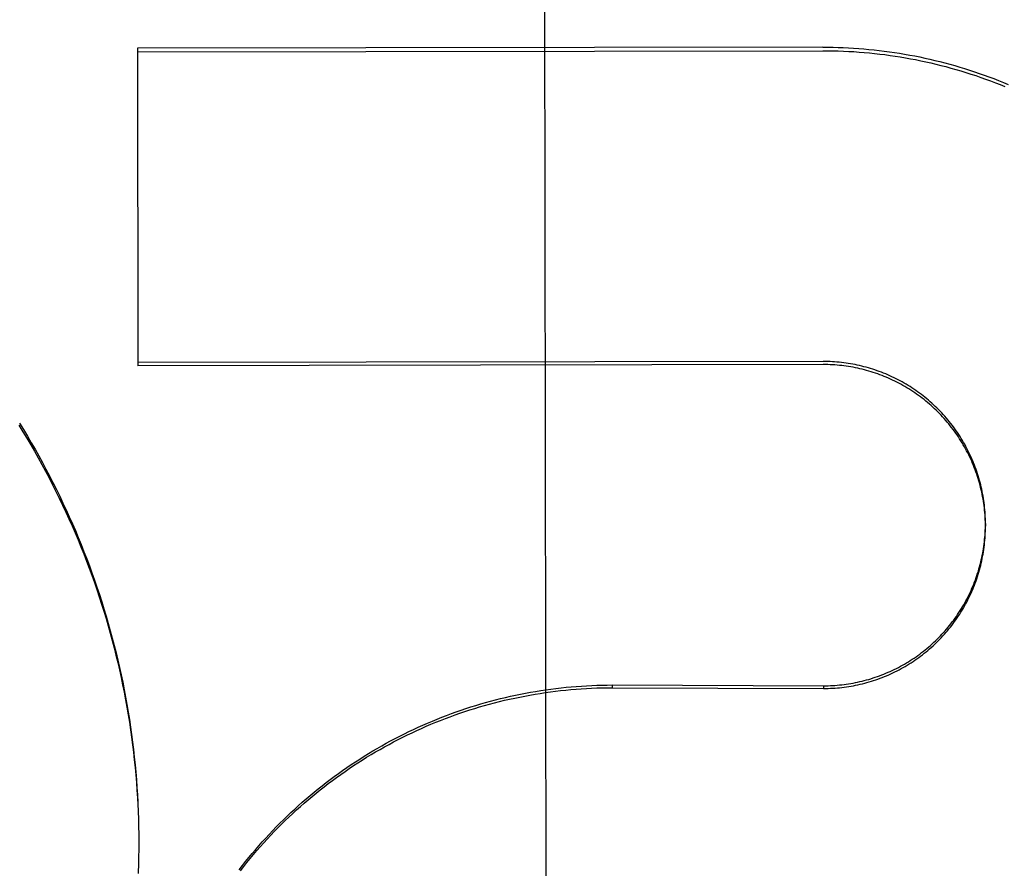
# Model space of a CAD drawing. Header units: inches. Extents: x 0 to 212, y 0 to 138.
# Tile 29 of 43: x 94.64 to 94.827, y 78.702 to 78.863. Entities that reach past the tile are written whole.
import ezdxf

# ---------------------------------------------------------------- set-up
doc = ezdxf.new("R2010")
doc.units = ezdxf.units.IN
doc.header["$LTSCALE"] = 11.6875
doc.header["$MEASUREMENT"] = 0
doc.linetypes.add('HIDDEN', pattern=[0.2, 0.1, -0.1])
doc.layers.get('0').update_dxf_attribs({"linetype": 'CONTINUOUS'})
doc.layers.add('DEFAULT_2', color=8, linetype='HIDDEN')
doc.layers.add('DIMENSIONS', color=7, linetype='CONTINUOUS')
doc.styles.get("Standard").update_dxf_attribs({"font": 'txt', "width": 0.8})
doc.dimstyles.new('DIMSTYLE_1', dxfattribs={"dimtxt": 0.9375, "dimasz": 1.25, "dimexe": 0.09, "dimexo": 0.07, "dimgap": 0.0375, "dimtad": 0, "dimtih": 1, "dimtoh": 1, "dimzin": 4, "dimdsep": 46, "dimtxsty": 'Standard', "dimblk": '_FILLED', "dimblk1": '_FILLED', "dimblk2": '_FILLED', "dimcen": 0.09, "dimadec": 0, "dimazin": 0, "dimtfac": 1, "dimtofl": 0, "dimtmove": 0, "dimatfit": 3, "dimldrblk": '_FILLED', "dimfxl": 0, "dimtolj": 1, "dimtzin": 4, "dimarcsym": 0})

# ---------------------------------------------------------------- blocks, each defined once
blk = doc.blocks.new('_FILLED')
at = {"color": 0, "linetype": 'ByBlock'}
blk.add_solid([(0, 0), (-1, 0.2), (-1, -0.2)], dxfattribs=at)
blk = doc.blocks.new('*D13')
at = {"layer": 'DIMENSIONS', "color": 2, "linetype": 'Continuous'}
for p, q in [((93.7868683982, 61.20196769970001), (91.2868683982, 61.20196769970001)), ((97.4118683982, 61.20196769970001), (99.97341652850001, 61.20196769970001))]:
    blk.add_line(p, q, dxfattribs=at)
at = {"layer": 'DIMENSIONS', "color": 2, "linetype": 'Continuous', "xscale": 1.25, "yscale": 1.25, "zscale": 1.25}
blk.add_blockref('_FILLED', (93.7868683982, 61.20196769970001), dxfattribs=at)
at = {"layer": 'DIMENSIONS', "color": 2, "linetype": 'Continuous', "xscale": 1.25, "yscale": 1.25, "zscale": 1.25, "rotation": 180}
blk.add_blockref('_FILLED', (97.4118683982, 61.20196769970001), dxfattribs=at)
at = {"layer": 'DIMENSIONS', "color": 2, "linetype": 'Continuous', "insert": (100.4421665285, 61.67071769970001), "char_height": 0.9375, "width": 3, "attachment_point": 1, "line_spacing_factor": 0.9}
blk.add_mtext('3.63', dxfattribs=at)

msp = doc.modelspace()

# ---------------------------------------------------------------- linework, layer by layer
at = {"layer": 'DEFAULT_2', "color": 8, "linetype": 'HIDDEN'}
for p, q in [((94.73912966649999, 79.2481156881), (94.7400144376, 78.6960125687)), ((94.7925689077, 78.8582264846), (94.6624442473, 78.8580179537)), ((94.6624442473, 78.8580179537), (94.6625408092, 78.7977627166)), ((94.6624453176, 78.8573500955), (94.79256997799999, 78.8575586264)), ((96.5993683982, 78.83395479), (63.8493683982, 78.83395479)), ((94.792664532, 78.79855628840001), (94.6625398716, 78.7983477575)), ((94.79266546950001, 78.7979712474), (94.6625408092, 78.7977627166)), ((94.8234600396, 78.7678259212), (94.823460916, 78.7672790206)), ((94.7525932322, 78.7371497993), (94.75259405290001, 78.736637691)), ((94.7525932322, 78.7371497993), (94.7927144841, 78.7370000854)), ((94.75259405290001, 78.736637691), (94.7927153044, 78.7364882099)), ((94.7927144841, 78.7370000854), (94.7927153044, 78.7364882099)), ((94.66253134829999, 78.7148500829), (94.66259717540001, 78.7128795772)), ((94.6625945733, 78.7134134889), (94.66264635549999, 78.7114386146)), ((94.662644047, 78.7119764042), (94.66268167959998, 78.7099972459)), ((94.6626797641, 78.7105389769), (94.66270314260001, 78.7085556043)), ((94.6627017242, 78.7091012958), (94.662710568, 78.7072844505)), ((94.662709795, 78.7077661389), (94.6627044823, 78.70567203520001)), ((94.6627097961, 78.7077661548), (94.6627107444, 78.707113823)), ((94.6626850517, 78.7047880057), (94.6626503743, 78.7027889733)), ((94.6627043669, 78.7062255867), (94.662684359, 78.7042303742)), ((94.6626519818, 78.703350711), (94.6626025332, 78.70134796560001))]:
    msp.add_line(p, q, dxfattribs=at)
for points in [[(94.7925689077, 78.8582264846), (94.79354528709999, 78.8582233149), (94.7945214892, 78.8582095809), (94.79549758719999, 78.85818528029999), (94.79647336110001, 78.85815042), (94.7974486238, 78.8581050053), (94.79842334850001, 78.8580490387), (94.7993975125, 78.8579825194), (94.8003709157, 78.8579054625), (94.80134336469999, 78.8578178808), (94.80231481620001, 78.85771978), (94.8032852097, 78.85761116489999), (94.80425440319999, 78.8574920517), (94.8052222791, 78.85736245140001), (94.80618870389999, 78.8572223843), (94.8071535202, 78.8570718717), (94.8081166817, 78.8569109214), (94.80907815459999, 78.8567395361), (94.8100377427, 78.8565577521), (94.8109952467, 78.8563656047), (94.81195064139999, 78.8561630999), (94.8129038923, 78.8559502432), (94.8138548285, 78.8557270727), (94.81480329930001, 78.85549362), (94.81574921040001, 78.8552499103), (94.8166924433, 78.85499597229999), (94.81763291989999, 78.854731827), (94.8185705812, 78.8544574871), (94.8195052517, 78.8541730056), (94.82043674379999, 78.8538784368), (94.821365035, 78.8535737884), (94.8222901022, 78.8532590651), (94.82321175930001, 78.8529343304), (94.8241298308, 78.8525996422), (94.8250442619, 78.8522550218), (94.82595497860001, 78.851900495), (94.8268618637, 78.8515361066), (94.8277648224, 78.85116189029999)], [(94.79256997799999, 78.8575586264), (94.7935560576, 78.8575553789), (94.7945419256, 78.8575413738), (94.7955276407, 78.8575166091), (94.7965130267, 78.85748109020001), (94.79749796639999, 78.8574348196), (94.79848234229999, 78.8573778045), (94.79946603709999, 78.8573100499), (94.8004489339, 78.85723156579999), (94.8014309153, 78.8571423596), (94.8024118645, 78.8570424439), (94.80339166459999, 78.85693182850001), (94.80437019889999, 78.8568105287), (94.8053473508, 78.856678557), (94.80632300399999, 78.8565359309), (94.80729704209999, 78.85638266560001), (94.8082693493, 78.8562187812), (94.80923980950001, 78.8560442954), (94.8102083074, 78.8558592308), (94.8111747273, 78.85566360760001), (94.81213895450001, 78.855457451), (94.8131008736, 78.8552407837), (94.81406037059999, 78.8550136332), (94.8150173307, 78.85477602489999), (94.8159716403, 78.8545279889), (94.81692318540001, 78.85426955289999), (94.81787185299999, 78.8540007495), (94.8188175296, 78.85372160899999), (94.8197601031, 78.8534321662), (94.8206994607, 78.85313245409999), (94.82163549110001, 78.85282251), (94.82256808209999, 78.85250236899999), (94.8234971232, 78.8521720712), (94.8244225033, 78.851831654), (94.82534411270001, 78.8514811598), (94.8262618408, 78.8511206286), (94.8271755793, 78.8507501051)], [(94.8234600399, 78.76782592), (94.82345661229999, 78.7682387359), (94.82344697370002, 78.7686750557), (94.8234311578, 78.7691112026), (94.82340916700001, 78.7695470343), (94.82338100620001, 78.76998250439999), (94.8233466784, 78.7704175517), (94.82330619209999, 78.7708520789), (94.8232595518, 78.7712860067), (94.8232067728, 78.7717192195), (94.8231478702, 78.772151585), (94.82308284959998, 78.7725830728), (94.8230117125, 78.7730136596), (94.82293448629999, 78.7734431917), (94.8228511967, 78.7738715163), (94.82276185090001, 78.7742986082), (94.8226664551, 78.77472443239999), (94.8225650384, 78.77514886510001), (94.8224576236, 78.77557179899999), (94.8223442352, 78.7759931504), (94.8222249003, 78.7764128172), (94.8220996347, 78.77683074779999), (94.82196844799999, 78.7772469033), (94.821831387, 78.7776611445), (94.82168849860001, 78.778073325), (94.8215397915, 78.778483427), (94.8213852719, 78.7788914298), (94.82122499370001, 78.7792971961), (94.8210590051, 78.779700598), (94.8208873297, 78.7801015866), (94.8207099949, 78.7805000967), (94.8205270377, 78.7808960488), (94.82033848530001, 78.7812893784), (94.8201443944, 78.7816799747), (94.8199448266, 78.7820677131), (94.8197397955, 78.7824525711), (94.81952930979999, 78.7828345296), (94.81931344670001, 78.78321345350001), (94.81909228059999, 78.7835892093), (94.8188658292, 78.78396177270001), (94.81863411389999, 78.7843311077), (94.818397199, 78.78469711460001), (94.8181551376, 78.7850597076), (94.81790798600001, 78.7854188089), (94.8176558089, 78.7857743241), (94.817398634, 78.7861262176), (94.81713647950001, 78.7864744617), (94.8168694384, 78.78681893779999), (94.8165976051, 78.7871595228), (94.81632099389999, 78.787496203), (94.81603961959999, 78.7878289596), (94.8157535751, 78.7881576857), (94.81546294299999, 78.7884822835), (94.8151677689, 78.7888027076), (94.8148681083, 78.7891188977), (94.8145640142, 78.7894308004), (94.8142555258, 78.7897383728), (94.8139427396, 78.7900415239), (94.81362575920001, 78.7903401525), (94.8133046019, 78.7906342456), (94.81297928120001, 78.79092378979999), (94.81264991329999, 78.7912086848), (94.8123166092, 78.79148883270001), (94.8119793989, 78.7917642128), (94.8116383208, 78.79203479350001), (94.81129346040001, 78.792300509), (94.81094488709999, 78.7925613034), (94.8105926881, 78.7928171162), (94.8102369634, 78.7930678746), (94.80987774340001, 78.7933135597), (94.8095150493, 78.7935541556), (94.8091490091, 78.7937895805), (94.8087797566, 78.7940197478), (94.8084072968, 78.7942446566), (94.80803164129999, 78.7944642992), (94.8076529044, 78.7946786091), (94.8072711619, 78.7948875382), (94.806886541, 78.7950910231), (94.80649918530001, 78.79528898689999), (94.80610912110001, 78.7954814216), (94.8057163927, 78.7956683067), (94.8053210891, 78.7958496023), (94.8049232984, 78.7960252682), (94.8045230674, 78.79619528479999), (94.8041204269, 78.7963596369), (94.80371551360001, 78.7965182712), (94.8033084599, 78.7966711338), (94.8028993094, 78.7968182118), (94.80248812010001, 78.796959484), (94.8020749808, 78.7970949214), (94.8016599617, 78.7972244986), (94.8012431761, 78.7973481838), (94.8008247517, 78.79746593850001), (94.800404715, 78.7975777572), (94.79998308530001, 78.7976836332), (94.7995600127, 78.7977835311), (94.79913564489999, 78.7978774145), (94.79871000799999, 78.79796528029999), (94.79828313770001, 78.79804712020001), (94.79785515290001, 78.7981229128), (94.7974261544, 78.7981926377), (94.79699623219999, 78.79825628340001), (94.7965654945, 78.7983138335), (94.7961339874, 78.7983652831), (94.795701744, 78.7984106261), (94.7952689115, 78.7984498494), (94.7948356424, 78.7984829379), (94.7944019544, 78.7985098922), (94.7939678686, 78.7985307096), (94.793533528, 78.7985453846), (94.79309910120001, 78.7985539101), (94.792664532, 78.79855628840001)], [(94.823460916, 78.7672790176), (94.82345745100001, 78.7676938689), (94.8234476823, 78.76813296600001), (94.8234316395, 78.7685718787), (94.8234093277, 78.76901051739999), (94.82338074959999, 78.7694487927), (94.823345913, 78.769886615), (94.82330482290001, 78.770323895), (94.8232574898, 78.7707605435), (94.82320392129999, 78.7711964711), (94.82314413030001, 78.7716315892), (94.82307812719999, 78.77206580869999), (94.82300592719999, 78.77249904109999), (94.8229275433, 78.7729311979), (94.8228429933, 78.773362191), (94.8227522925, 78.7737919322), (94.82265546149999, 78.7742203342), (94.822552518, 78.774647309), (94.822443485, 78.77507276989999), (94.82232838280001, 78.7754966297), (94.8222072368, 78.7759188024), (94.82208007, 78.7763392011), (94.82194690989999, 78.77675774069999), (94.8218077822, 78.7771743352), (94.8216627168, 78.7775889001), (94.82151174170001, 78.7780013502), (94.82135488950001, 78.77841160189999), (94.82119219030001, 78.7788195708), (94.8210236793, 78.7792251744), (94.82084938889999, 78.77962832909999), (94.82066935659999, 78.7800289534), (94.8204836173, 78.7804269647), (94.8202922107, 78.7808222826), (94.8200951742, 78.7812148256), (94.81989254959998, 78.7816045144), (94.8196843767, 78.7819912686), (94.8194706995, 78.7823750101), (94.8192515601, 78.7827556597), (94.8190270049, 78.7831331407), (94.81879707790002, 78.7835073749), (94.81856182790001, 78.7838782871), (94.81832130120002, 78.7842458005), (94.8180755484, 78.78460984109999), (94.8178246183, 78.7849703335), (94.8175685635, 78.78532720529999), (94.8173074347, 78.7856803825), (94.81704128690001, 78.7860297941), (94.8167701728, 78.7863753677), (94.8164941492, 78.7867170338), (94.81621327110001, 78.7870547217), (94.81592759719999, 78.7873883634), (94.8156371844, 78.78771788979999), (94.8153420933, 78.7880432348), (94.8150423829, 78.78836433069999), (94.8147381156, 78.7886811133), (94.8144293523, 78.7889935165), (94.81411615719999, 78.7893014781), (94.81379859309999, 78.7896049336), (94.8134767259, 78.7899038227), (94.8131506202, 78.7901980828), (94.8128203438, 78.7904876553), (94.81248596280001, 78.7907724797), (94.8121475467, 78.7910524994), (94.8118051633, 78.7913276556), (94.81145888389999, 78.7915978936), (94.8111087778, 78.791863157), (94.81075491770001, 78.7921233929), (94.81039737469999, 78.79237854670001), (94.81003622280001, 78.792628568), (94.80967153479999, 78.79287340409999), (94.80930338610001, 78.7931130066), (94.80893185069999, 78.793347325), (94.8085570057, 78.79357631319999), (94.80817892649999, 78.7937999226), (94.8077976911, 78.7940181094), (94.8074133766, 78.7942308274), (94.8070260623, 78.79443803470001), (94.8066358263, 78.7946396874), (94.8062427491, 78.79483574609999), (94.8058469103, 78.795026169), (94.8054483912, 78.7952109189), (94.8050472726, 78.7953899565), (94.80464363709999, 78.7955632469), (94.80423756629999, 78.795730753), (94.80382914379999, 78.7958924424), (94.80341845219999, 78.79604828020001), (94.80300557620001, 78.79619823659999), (94.8025905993, 78.796342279), (94.8021736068, 78.7964803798), (94.8017546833, 78.7966125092), (94.8013339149, 78.7967386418), (94.80091138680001, 78.7968587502), (94.8004871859, 78.7969728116), (94.8000613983, 78.797080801), (94.7996341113, 78.7971826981), (94.7992054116, 78.7972784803), (94.7987753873, 78.7973681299), (94.7983441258, 78.7974516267), (94.7979117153, 78.7975289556), (94.79747824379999, 78.7976000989), (94.7970438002, 78.7976650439), (94.7966084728, 78.7977237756), (94.7961723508, 78.7977762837), (94.7957355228, 78.7978225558), (94.7952980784, 78.7978625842), (94.7948601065, 78.79789635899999), (94.7944216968, 78.797923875), (94.79398293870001, 78.7979451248), (94.7935439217, 78.7979601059), (94.79310478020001, 78.7979688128), (94.79266546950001, 78.7979712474)], [(94.63995426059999, 78.7864617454), (94.6407119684, 78.7852350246), (94.64145784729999, 78.7840010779), (94.6421918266, 78.7827600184), (94.64291384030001, 78.7815119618), (94.6436238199, 78.7802570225), (94.64432170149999, 78.7789953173), (94.6450074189, 78.777726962), (94.6456809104, 78.7764520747), (94.64634211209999, 78.7751707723), (94.6469909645, 78.77388317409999), (94.6476274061, 78.7725893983), (94.6482513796, 78.77128956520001), (94.6488628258, 78.7699837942), (94.64946168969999, 78.7686722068), (94.6500479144, 78.7673549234), (94.6506214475, 78.7660320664), (94.65118223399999, 78.7647037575), (94.65173022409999, 78.7633701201), (94.65226536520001, 78.7620312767), (94.6527876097, 78.7606873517), (94.6532969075, 78.7593384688), (94.65379321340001, 78.75798475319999), (94.65427647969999, 78.7566263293), (94.65474666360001, 78.7552633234), (94.6552037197, 78.7538958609), (94.6556476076, 78.7525240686), (94.65607828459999, 78.75114807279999), (94.6564957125, 78.7497680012), (94.65689985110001, 78.7483839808), (94.6572906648, 78.74699614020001), (94.65766811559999, 78.7456046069), (94.6580321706, 78.7442095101), (94.65838279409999, 78.7428109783), (94.6587199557, 78.7414091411), (94.65904362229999, 78.74000412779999), (94.65935376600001, 78.7385960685), (94.659650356, 78.73718509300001), (94.65993336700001, 78.735771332), (94.6602027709, 78.734354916), (94.66045854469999, 78.7329359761), (94.66070066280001, 78.7315146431), (94.66092910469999, 78.7300910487), (94.6611438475, 78.72866532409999), (94.6613448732, 78.7272376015), (94.66153216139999, 78.7258080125), (94.6617056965, 78.7243766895), (94.6618654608, 78.7229437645), (94.66201144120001, 78.72150937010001), (94.6621436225, 78.7200736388), (94.6622619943, 78.71863670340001), (94.6623665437, 78.71719869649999)], [(94.640068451, 78.78684755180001), (94.6408218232, 78.78562240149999), (94.6415633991, 78.7843901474), (94.6422931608, 78.783150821), (94.6430110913, 78.7819044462), (94.6437170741, 78.7806512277), (94.644410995, 78.77939136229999), (94.64509283, 78.778124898), (94.6457625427, 78.7768518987), (94.6464200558, 78.775572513), (94.6470653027, 78.77428686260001), (94.6476982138, 78.7729950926), (94.648318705, 78.7716973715), (94.6489267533, 78.77039375), (94.6495223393, 78.76908426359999), (94.65010536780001, 78.7677691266), (94.650675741, 78.7664485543), (94.6512334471, 78.76512257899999), (94.65177846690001, 78.7637912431), (94.65231072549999, 78.7624547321), (94.65283015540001, 78.7611132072), (94.6533367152, 78.7597667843), (94.65383035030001, 78.7584156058), (94.6543110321, 78.75705975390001), (94.65477873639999, 78.7556992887), (94.6552333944, 78.754334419), (94.6556749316, 78.7529653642), (94.656103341, 78.7515921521), (94.65651861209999, 78.7502148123), (94.6569206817, 78.7488335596), (94.6573094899, 78.7474485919), (94.6576850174, 78.7460599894), (94.6580472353, 78.7446678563), (94.6583961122, 78.7432723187), (94.6587316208, 78.74187347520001), (94.6590537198, 78.74047151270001), (94.6593623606, 78.739066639), (94.65965753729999, 78.7376588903), (94.6599392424, 78.7362482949), (94.6602074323, 78.734835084), (94.6604620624, 78.7334194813), (94.660703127, 78.7320015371), (94.66093061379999, 78.7305813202), (94.6611444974, 78.7291589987), (94.6613447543, 78.7277347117), (94.6615313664, 78.7263086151), (94.66170430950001, 78.7248808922), (94.6618635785, 78.7234515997), (94.6620091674, 78.722020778), (94.66214105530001, 78.720588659), (94.6622592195, 78.7191554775)], [(94.7927144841, 78.7370000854), (94.79314930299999, 78.7370031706), (94.7935839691, 78.7370124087), (94.79401853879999, 78.7370278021), (94.79445284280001, 78.7370493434), (94.7948867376, 78.73707702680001), (94.79532020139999, 78.7371108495), (94.79575321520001, 78.7371508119), (94.7961856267, 78.7371968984), (94.796617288, 78.7372490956), (94.79704816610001, 78.7373073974), (94.7974782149, 78.7373717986), (94.797907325, 78.7374422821), (94.7983354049, 78.7375188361), (94.79876235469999, 78.73760144), (94.7991880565, 78.73769007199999), (94.799612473, 78.7377847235), (94.8000355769, 78.7378853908), (94.8004572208, 78.737992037), (94.8008772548, 78.7381046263), (94.80129565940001, 78.7382231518), (94.8017124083, 78.7383476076), (94.8021273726, 78.7384779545), (94.8025404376, 78.7386141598), (94.80295153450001, 78.738756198), (94.8033605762, 78.7389040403), (94.80376750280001, 78.7390576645), (94.8041722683, 78.7392170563), (94.8045747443, 78.7393821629), (94.8049747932, 78.7395529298), (94.8053723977, 78.7397293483), (94.8057675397, 78.73991141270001), (94.8061600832, 78.7400990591), (94.80654989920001, 78.7402922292), (94.80693694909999, 78.7404909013), (94.8073211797, 78.7406950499), (94.8077025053, 78.740904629), (94.8080808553, 78.7411196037), (94.8084561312, 78.7413399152), (94.8088282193, 78.7415654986), (94.8091970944, 78.74179633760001), (94.80956273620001, 78.7420324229), (94.8099250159, 78.7422736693), (94.8102838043, 78.7425199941), (94.8106390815, 78.7427713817), (94.8109908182, 78.7430278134), (94.81133891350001, 78.7432892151), (94.8116832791, 78.74355552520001), (94.8120238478, 78.7438266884), (94.8123605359, 78.7441026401), (94.81269330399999, 78.7443833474), (94.8130221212, 78.7446687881), (94.81334687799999, 78.7449588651), (94.813667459, 78.7452534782), (94.8139838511, 78.7455526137), (94.8142960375, 78.7458562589), (94.81460391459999, 78.7461643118), (94.8149073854, 78.7464766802), (94.8152064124, 78.7467933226), (94.81550094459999, 78.747114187), (94.81579092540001, 78.7474392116), (94.8160763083, 78.74776834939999), (94.8163570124, 78.7481015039), (94.8166329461, 78.7484385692), (94.8169040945, 78.7487795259), (94.8171704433, 78.7491243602), (94.8174318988, 78.7494729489), (94.8176883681, 78.7498251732), (94.8179398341, 78.7501810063), (94.81818627, 78.7505404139), (94.8184276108, 78.7509033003), (94.81866379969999, 78.7512695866), (94.818894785, 78.7516391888), (94.8191205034, 78.7520120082), (94.8193409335, 78.7523880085), (94.81955605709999, 78.7527671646), (94.8197658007, 78.7531493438), (94.8199700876, 78.7535344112), (94.82016890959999, 78.7539223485), (94.8203622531, 78.7543131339), (94.8205500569, 78.7547066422), (94.820732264, 78.75510276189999), (94.82090884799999, 78.7555014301), (94.8210797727, 78.7559025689), (94.8212450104, 78.75630611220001), (94.8214045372, 78.7567120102), (94.8215583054, 78.7571201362), (94.8217062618, 78.75753035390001), (94.82184839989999, 78.7579426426), (94.82198471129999, 78.7583569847), (94.8221151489, 78.7587732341), (94.8222396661, 78.7591912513), (94.8223582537, 78.7596109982), (94.8224708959, 78.7600324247), (94.8225775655, 78.7604554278), (94.8226782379, 78.7608799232), (94.8227728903, 78.7613058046), (94.8228614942, 78.7617329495), (94.82294404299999, 78.7621613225), (94.8230205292, 78.7625908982), (94.8230909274, 78.763021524), (94.8231552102, 78.76345304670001), (94.8232133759, 78.7638854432), (94.8232654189, 78.7643186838), (94.823311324, 78.7647526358), (94.8233510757, 78.76518718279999), (94.82338466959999, 78.7656222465), (94.82341209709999, 78.7660577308), (94.823433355, 78.7664935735), (94.8234484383, 78.7669297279), (94.82345734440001, 78.7673660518), (94.8234600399, 78.76782592)], [(94.7927153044, 78.7364882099), (94.7931546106, 78.73649135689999), (94.7935937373, 78.7365007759), (94.7940327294, 78.7365164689), (94.7944714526, 78.7365384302), (94.79490981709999, 78.7365666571), (94.79534773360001, 78.7366011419), (94.7957851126, 78.7366418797), (94.79622186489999, 78.73668886), (94.7966579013, 78.7367420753), (94.7970931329, 78.7368015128), (94.7975274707, 78.7368671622), (94.79796082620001, 78.7369390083), (94.79839311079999, 78.7370170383), (94.7988242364, 78.7371012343), (94.7992541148, 78.73719158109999), (94.7996826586, 78.7372880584), (94.8001097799, 78.73739064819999), (94.8005353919, 78.7374993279), (94.8009594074, 78.7376140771), (94.8013817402, 78.7377348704), (94.80180230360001, 78.7378616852), (94.8022210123, 78.7379944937), (94.8026377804, 78.7381332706), (94.8030525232, 78.7382779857), (94.8034651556, 78.7384286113), (94.80387559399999, 78.738585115), (94.8042837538, 78.7387474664), (94.8046895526, 78.7389156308), (94.8050929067, 78.7390895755), (94.8054937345, 78.7392692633), (94.80589195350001, 78.7394546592), (94.8062874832, 78.7396457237), (94.80668024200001, 78.7398424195), (94.8070701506, 78.7400447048), (94.8074571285, 78.7402525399), (94.8078410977, 78.7404658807), (94.80822197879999, 78.7406846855), (94.8085996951, 78.7409089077), (94.8089741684, 78.7411385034), (94.8093453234, 78.741373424), (94.8097130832, 78.74161362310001), (94.8100773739, 78.7418590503), (94.8104381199, 78.7421096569), (94.81079524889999, 78.7423653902), (94.81114868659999, 78.7426261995), (94.8114983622, 78.74289203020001), (94.8118442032, 78.7431628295), (94.81218614, 78.74343854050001), (94.8125241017, 78.7437191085), (94.81285802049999, 78.7440044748), (94.8131878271, 78.7442945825), (94.81351345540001, 78.74458937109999), (94.8138348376, 78.7448887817), (94.81415190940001, 78.7451927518), (94.8144646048, 78.7455012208), (94.81477286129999, 78.7458141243), (94.81507661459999, 78.74613139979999), (94.8153758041, 78.7464529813), (94.8156703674, 78.7467788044), (94.8159602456, 78.7471088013), (94.8162453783, 78.7474429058), (94.81652570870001, 78.7477810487), (94.81680117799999, 78.748123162), (94.8170717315, 78.7484691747), (94.8173373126, 78.7488190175), (94.8175978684, 78.7491726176), (94.8178533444, 78.7495299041), (94.8181036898, 78.749890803), (94.81834885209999, 78.7502552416), (94.8185887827, 78.7506231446), (94.8188234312, 78.7509944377), (94.8190527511, 78.7513690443), (94.8192766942, 78.7517468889), (94.81949521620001, 78.7521278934), (94.81970827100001, 78.7525119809), (94.8199158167, 78.7528990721), (94.8201178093, 78.75328908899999), (94.8203142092, 78.753681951), (94.82050497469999, 78.75407757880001), (94.8206900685, 78.7544758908), (94.82086945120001, 78.7548768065), (94.8210430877, 78.75528024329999), (94.8212109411, 78.7556861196), (94.82137297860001, 78.7560943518), (94.8215291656, 78.7565048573), (94.82167947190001, 78.7569175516), (94.821823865, 78.7573323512), (94.82196231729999, 78.7577491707), (94.8220947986, 78.7581679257), (94.82222128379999, 78.7585885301), (94.82234174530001, 78.7590108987), (94.8224561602, 78.7594349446), (94.8225645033, 78.7598605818), (94.8226667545, 78.7602877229), (94.8227628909, 78.7607162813), (94.8228528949, 78.761146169), (94.82293674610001, 78.7615772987), (94.8230144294, 78.762009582), (94.82308592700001, 78.76244293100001), (94.82315122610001, 78.7628772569), (94.8232103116, 78.7633124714), (94.82326317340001, 78.7637484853), (94.82330979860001, 78.76418521), (94.82335017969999, 78.764622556), (94.8233843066, 78.7650604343), (94.8234121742, 78.7654987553), (94.8234337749, 78.7659374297), (94.8234491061, 78.76637636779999), (94.823458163, 78.76681548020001), (94.823460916, 78.7672790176)], [(94.6818034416, 78.7020906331), (94.68240031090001, 78.702862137), (94.68300553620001, 78.7036270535), (94.683619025, 78.7043852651), (94.68424073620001, 78.7051367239), (94.6848706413, 78.7058813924), (94.6855086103, 78.7066191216), (94.6861545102, 78.7073497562), (94.6868083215, 78.7080732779), (94.6874700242, 78.7087896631), (94.6881394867, 78.7094987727), (94.6888165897, 78.7102004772), (94.6895012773, 78.7108947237), (94.69019348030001, 78.7115814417), (94.6908931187, 78.7122605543), (94.6916001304, 78.71293199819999), (94.6923143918, 78.713595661), (94.69303576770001, 78.71425141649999), (94.6937642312, 78.7148992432), (94.6944997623, 78.7155391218), (94.6952422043, 78.7161709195), (94.6959914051, 78.716794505), (94.6967473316, 78.7174098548), (94.6975099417, 78.7180169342), (94.6982791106, 78.71861564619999), (94.6990547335, 78.7192059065), (94.6998367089, 78.7197876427), (94.70062491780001, 78.7203607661), (94.7014193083, 78.7209252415), (94.7022198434, 78.72148104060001), (94.70302635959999, 78.7220280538), (94.7038386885, 78.7225661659), (94.704656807, 78.7230953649), (94.7054806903, 78.72361563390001), (94.7063101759, 78.7241268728), (94.7071451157, 78.7246289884), (94.7079854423, 78.7251219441), (94.7088310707, 78.7256056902), (94.7096819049, 78.7260801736), (94.71053786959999, 78.7265453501), (94.7113988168, 78.7270011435), (94.71226458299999, 78.7274474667), (94.71313513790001, 78.7278843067), (94.71401045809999, 78.7283116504), (94.7148903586, 78.72872941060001), (94.71577465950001, 78.72913750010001), (94.7166633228, 78.729535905), (94.71755629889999, 78.7299246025), (94.71845344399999, 78.730303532), (94.71935463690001, 78.73067263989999), (94.72025976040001, 78.7310318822), (94.7211686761, 78.7313812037), (94.7220813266, 78.7317205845), (94.7229976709, 78.73205000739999), (94.7239175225, 78.7323694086), (94.72484068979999, 78.7326787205), (94.72576714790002, 78.7329779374), (94.7266968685, 78.7332670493), (94.7276296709, 78.7335460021), (94.72856539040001, 78.7338147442), (94.7295039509, 78.7340732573), (94.73044525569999, 78.7343215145), (94.7313892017, 78.73455949), (94.7323357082, 78.7347871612), (94.7332846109, 78.7350044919), (94.73423572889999, 78.73521144), (94.735189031, 78.7354080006), (94.7361444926, 78.7355941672), (94.7371019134, 78.7357699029), (94.7380610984, 78.73593517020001), (94.7390220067, 78.7360899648), (94.73998458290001, 78.736234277), (94.7409486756, 78.7363680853), (94.7419141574, 78.7364913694), (94.7428809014, 78.7366041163), (94.7438487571, 78.736706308), (94.7448176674, 78.7367979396), (94.74578759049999, 78.73687900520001), (94.7467583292, 78.7369494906), (94.7477296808, 78.7370093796), (94.74870162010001, 78.7370586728), (94.74967411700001, 78.7370973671), (94.7506469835, 78.7371254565), (94.7516199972, 78.737142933), (94.7525932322, 78.7371497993)], [(94.6820257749, 78.7019026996), (94.68262971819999, 78.7026760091), (94.6832421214, 78.7034426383), (94.6838629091, 78.7042024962), (94.68449200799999, 78.7049554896), (94.6851293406, 78.705701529), (94.6857748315, 78.7064405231), (94.68642840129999, 78.7071723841), (94.68708997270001, 78.7078970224), (94.6877594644, 78.7086143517), (94.6884367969, 78.70932428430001), (94.68912188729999, 78.7100267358), (94.6898146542, 78.71072162), (94.6905150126, 78.7114088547), (94.6912228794, 78.7120883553), (94.6919381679, 78.7127600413), (94.69266079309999, 78.7134238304), (94.69339066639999, 78.7140796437), (94.6941277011, 78.7147274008), (94.69487180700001, 78.7153670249), (94.6956228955, 78.7159984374), (94.6963808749, 78.7166215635), (94.6971456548, 78.7172363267), (94.6979171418, 78.7178426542), (94.69869524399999, 78.7184404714), (94.6994798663, 78.7190297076), (94.70027091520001, 78.71961029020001), (94.7010682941, 78.7201821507), (94.70187190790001, 78.7207452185), (94.7026816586, 78.7212994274), (94.7034974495, 78.7218447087), (94.7043191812, 78.7223809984), (94.7051467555, 78.7229082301), (94.7059800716, 78.7234263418), (94.7068190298, 78.7239352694), (94.7076635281, 78.7244349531), (94.7085134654, 78.7249253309), (94.7093687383, 78.7254063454), (94.71022924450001, 78.72587793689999), (94.7110948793, 78.72634005), (94.71196553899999, 78.7267926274), (94.71284111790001, 78.7272356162), (94.713721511, 78.7276689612), (94.71460661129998, 78.72809261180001), (94.71549631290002, 78.72850651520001), (94.7163905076, 78.7289106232), (94.71728908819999, 78.7293048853), (94.7181919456, 78.72968925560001), (94.7190989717, 78.7300636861), (94.72001005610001, 78.7304281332), (94.72092508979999, 78.7307825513), (94.7218439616, 78.7311268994), (94.72276656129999, 78.7314611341), (94.72369277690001, 78.731785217), (94.72462249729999, 78.732099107), (94.7255556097, 78.7324027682), (94.72649200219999, 78.7326961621), (94.7274315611, 78.732979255), (94.7283741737, 78.73325201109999), (94.7293197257, 78.7335143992), (94.73026810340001, 78.7337663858), (94.73121919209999, 78.7340079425), (94.7321728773, 78.7342390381), (94.7331290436, 78.7344596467), (94.73408757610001, 78.7346697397), (94.73504835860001, 78.7348692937), (94.73601127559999, 78.7350582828), (94.73697621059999, 78.73523668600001), (94.7379430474, 78.7354044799), (94.73891166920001, 78.7355616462), (94.7398819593, 78.7357081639), (94.7408538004, 78.7358440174), (94.7418270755, 78.7359691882), (94.74280166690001, 78.7360836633), (94.7437774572, 78.7361874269), (94.74475432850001, 78.7362804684), (94.74573216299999, 78.7363627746), (94.74671084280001, 78.7364343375), (94.7476902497, 78.7364951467), (94.7486702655, 78.7365451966), (94.7496507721, 78.7365844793), (94.75063165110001, 78.736612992), (94.751612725, 78.73663072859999), (94.75259405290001, 78.736637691)], [(94.6622592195, 78.7191554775), (94.6623636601, 78.7177212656), (94.6624543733, 78.7162860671), (94.66253134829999, 78.7148500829)], [(94.6623665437, 78.71719869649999), (94.6624572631, 78.7157597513), (94.66253414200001, 78.7143200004)]]:
    msp.add_lwpolyline(points, dxfattribs=at)

# ---------------------------------------------------------------- dimensions: what is measured, and where the dimension line sits
at = {"layer": 'DIMENSIONS', "color": 2, "linetype": 'Continuous'}
dim = msp.add_linear_dim(base=(97.4118683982, 61.20196769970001), p1=(93.7868683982, 49.20895479), p2=(97.4118683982, 79.45995479), dimstyle='DIMSTYLE_1', dxfattribs=at)
dim.commit()
dim.dimension.update_dxf_attribs({"geometry": '*D13', "text_midpoint": (101.9421665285, 61.20196769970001), "dimtype": 160})

doc.saveas('drawing.dxf')
